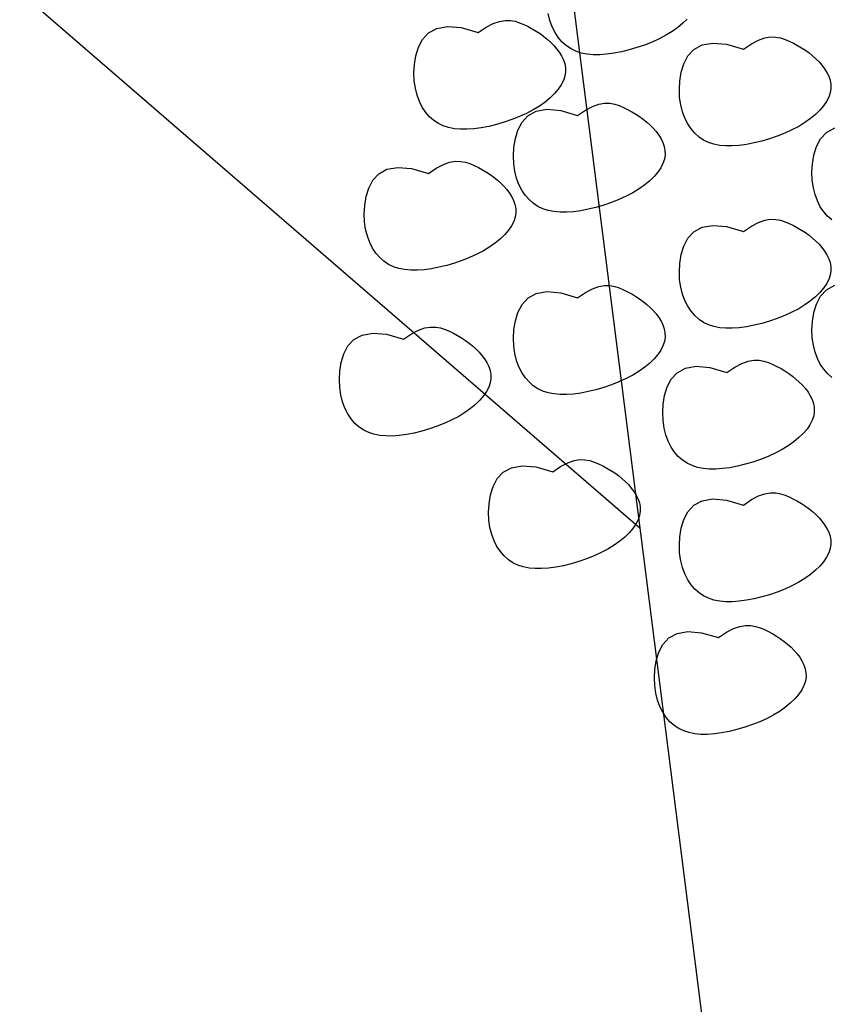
# Model space of a CAD drawing. Extents: x 446224 to 446791, y 446199 to 447379.
# Tile 68 of 113: x 446379.67 to 446381.43, y 447146.02 to 447148.17. Entities that reach past the tile are written whole.
import ezdxf

# ---------------------------------------------------------------- set-up
doc = ezdxf.new("R2010")
doc.units = 0
doc.header["$LTSCALE"] = 2
doc.header["$MEASUREMENT"] = 0
doc.linetypes.add('AUSGEZOGEN', pattern=[0])
doc.layers.add('BOESCHG', color=250, linetype='AUSGEZOGEN')
doc.layers.add('DB-Autohof', color=15, linetype='CONTINUOUS')

msp = doc.modelspace()

# ---------------------------------------------------------------- linework, layer by layer
at = {"layer": 'BOESCHG'}
msp.add_lwpolyline([(446480.167, 447162.8939, 0.000901), (446482.3856, 447143.3234, 0.006832), (446482.718, 447140.748, 0.000544), (446482.7459, 447140.5546, 0.000007), (446485.0918, 447124.3992, 0.000282), (446486.2005, 447116.7954, 0.000162), (446488.145, 447103.541)], format="xyb", dxfattribs=at)
at = {"layer": 'DB-Autohof', "linetype": 'Continuous'}
for p, q in [((446381.0177, 447147.0617), (446375.7948, 447151.5798)), ((446380.8214, 447148.6084), (446382.0074, 447139.2653)), ((446380.8209, 447148.1688), (446380.8171, 447148.1839)), ((446381.1206, 447148.1722), (446381.1111, 447148.1629)), ((446380.5565, 447148.142), (446380.5744, 447148.1517)), ((446380.5744, 447148.1517), (446380.5979, 447148.156)), ((446380.5979, 447148.156), (446380.6277, 447148.1534)), ((446380.6277, 447148.1534), (446380.6647, 447148.1426)), ((446380.6647, 447148.1426), (446380.6819, 447148.1543)), ((446380.6819, 447148.1543), (446380.6972, 447148.1623)), ((446380.6972, 447148.1623), (446380.7111, 447148.1671)), ((446380.7111, 447148.1671), (446380.7235, 447148.1692)), ((446380.7235, 447148.1692), (446380.7349, 447148.1691)), ((446380.7349, 447148.1691), (446380.7454, 447148.1672)), ((446380.7454, 447148.1672), (446380.7552, 447148.1641)), ((446380.7552, 447148.1641), (446380.7646, 447148.1601)), ((446380.7646, 447148.1601), (446380.7738, 447148.1556)), ((446380.7738, 447148.1556), (446380.7827, 447148.1509)), ((446380.7827, 447148.1509), (446380.7913, 447148.1457)), ((446380.826, 447148.155), (446380.8209, 447148.1688)), ((446380.8323, 447148.1425), (446380.826, 447148.155)), ((446381.1002, 447148.1539), (446381.0879, 447148.1452)), ((446381.1111, 447148.1629), (446381.1002, 447148.1539)), ((446380.5434, 447148.1279), (446380.5565, 447148.142)), ((446380.7913, 447148.1457), (446380.7997, 447148.1403)), ((446380.7997, 447148.1403), (446380.8077, 447148.1344)), ((446380.8077, 447148.1344), (446380.8153, 447148.1282)), ((446380.8153, 447148.1282), (446380.8226, 447148.1216)), ((446380.8397, 447148.1314), (446380.8323, 447148.1425)), ((446380.848, 447148.1218), (446380.8397, 447148.1314)), ((446381.0596, 447148.1292), (446381.044, 447148.122)), ((446381.0743, 447148.1369), (446381.0596, 447148.1292)), ((446381.0879, 447148.1452), (446381.0743, 447148.1369)), ((446381.2758, 447148.1261), (446381.2896, 447148.131)), ((446381.2896, 447148.131), (446381.3021, 447148.1331)), ((446381.3021, 447148.1331), (446381.3135, 447148.133)), ((446381.3135, 447148.133), (446381.324, 447148.1311)), ((446381.324, 447148.1311), (446381.3338, 447148.1279)), ((446380.5288, 447148.0922), (446380.5344, 447148.1109)), ((446380.5344, 447148.1109), (446380.5434, 447148.1279)), ((446380.8226, 447148.1216), (446380.8294, 447148.1147)), ((446380.8294, 447148.1147), (446380.8358, 447148.1074)), ((446380.8358, 447148.1074), (446380.8416, 447148.0997)), ((446380.8572, 447148.1137), (446380.848, 447148.1218)), ((446380.8672, 447148.1071), (446380.8572, 447148.1137)), ((446380.878, 447148.1019), (446380.8672, 447148.1071)), ((446381.0109, 447148.1098), (446380.9939, 447148.1048)), ((446381.0276, 447148.1155), (446381.0109, 447148.1098)), ((446381.044, 447148.122), (446381.0276, 447148.1155)), ((446381.135, 447148.1058), (446381.1529, 447148.1156)), ((446381.1529, 447148.1156), (446381.1764, 447148.1199)), ((446381.1764, 447148.1199), (446381.2063, 447148.1172)), ((446381.2063, 447148.1172), (446381.2432, 447148.1065)), ((446381.2432, 447148.1065), (446381.2604, 447148.1181)), ((446381.2604, 447148.1181), (446381.2758, 447148.1261)), ((446381.3338, 447148.1279), (446381.3432, 447148.1239)), ((446381.3432, 447148.1239), (446381.3523, 447148.1195)), ((446381.3523, 447148.1195), (446381.3612, 447148.1147)), ((446381.3612, 447148.1147), (446381.3699, 447148.1096)), ((446381.3699, 447148.1096), (446381.3782, 447148.1041)), ((446380.5258, 447148.0732), (446380.5288, 447148.0922)), ((446380.8416, 447148.0997), (446380.8465, 447148.0917)), ((446380.8465, 447148.0917), (446380.8506, 447148.0834)), ((446380.8896, 447148.0981), (446380.878, 447148.1019)), ((446380.9021, 447148.0956), (446380.8896, 447148.0981)), ((446380.9155, 447148.0944), (446380.9021, 447148.0956)), ((446380.9297, 447148.0944), (446380.9155, 447148.0944)), ((446380.9447, 447148.0954), (446380.9297, 447148.0944)), ((446380.9606, 447148.0976), (446380.9447, 447148.0954)), ((446380.9771, 447148.1007), (446380.9606, 447148.0976)), ((446380.9939, 447148.1048), (446380.9771, 447148.1007)), ((446381.113, 447148.0748), (446381.1219, 447148.0918)), ((446381.1219, 447148.0918), (446381.135, 447148.1058)), ((446381.3782, 447148.1041), (446381.3862, 447148.0983)), ((446381.3862, 447148.0983), (446381.3939, 447148.0921)), ((446381.3939, 447148.0921), (446381.4011, 447148.0855)), ((446381.4011, 447148.0855), (446381.408, 447148.0786)), ((446380.5248, 447148.0549), (446380.5258, 447148.0732)), ((446380.8506, 447148.0834), (446380.8535, 447148.0749)), ((446380.8535, 447148.0749), (446380.8551, 447148.066)), ((446380.8551, 447148.066), (446380.8553, 447148.057)), ((446381.1074, 447148.0561), (446381.113, 447148.0748)), ((446381.408, 447148.0786), (446381.4144, 447148.0713)), ((446381.4144, 447148.0713), (446381.4201, 447148.0636)), ((446380.5255, 447148.0376), (446380.5248, 447148.0549)), ((446380.8539, 447148.0477), (446380.8507, 447148.0382)), ((446380.8553, 447148.057), (446380.8539, 447148.0477)), ((446381.1044, 447148.0371), (446381.1074, 447148.0561)), ((446381.4201, 447148.0636), (446381.4251, 447148.0556)), ((446381.4251, 447148.0556), (446381.4291, 447148.0473)), ((446381.4291, 447148.0473), (446381.432, 447148.0387)), ((446380.5278, 447148.0213), (446380.5255, 447148.0376)), ((446380.5316, 447148.0063), (446380.5278, 447148.0213)), ((446380.8459, 447148.0287), (446380.8394, 447148.0191)), ((446380.8507, 447148.0382), (446380.8459, 447148.0287)), ((446381.1034, 447148.0187), (446381.1044, 447148.0371)), ((446381.432, 447148.0387), (446381.4337, 447148.0299)), ((446381.4339, 447148.0208), (446381.4324, 447148.0116)), ((446381.4337, 447148.0299), (446381.4339, 447148.0208)), ((446380.5367, 447147.9924), (446380.5316, 447148.0063)), ((446380.8218, 447148.0004), (446380.8109, 447147.9913)), ((446380.8314, 447148.0097), (446380.8218, 447148.0004)), ((446380.8394, 447148.0191), (446380.8314, 447148.0097)), ((446381.1041, 447148.0014), (446381.1034, 447148.0187)), ((446381.1064, 447147.9852), (446381.1041, 447148.0014)), ((446381.4293, 447148.0021), (446381.4244, 447147.9926)), ((446381.4324, 447148.0116), (446381.4293, 447148.0021)), ((446380.543, 447147.9799), (446380.5367, 447147.9924)), ((446380.5504, 447147.9688), (446380.543, 447147.9799)), ((446380.7986, 447147.9826), (446380.785, 447147.9743)), ((446380.8109, 447147.9913), (446380.7986, 447147.9826)), ((446380.8988, 447147.9736), (446380.9142, 447147.9816)), ((446380.9142, 447147.9816), (446380.928, 447147.9865)), ((446380.928, 447147.9865), (446380.9405, 447147.9886)), ((446380.9405, 447147.9886), (446380.9519, 447147.9885)), ((446380.9519, 447147.9885), (446380.9624, 447147.9866)), ((446380.9624, 447147.9866), (446380.9722, 447147.9834)), ((446380.9722, 447147.9834), (446380.9816, 447147.9794)), ((446380.9816, 447147.9794), (446380.9907, 447147.975)), ((446381.1101, 447147.9701), (446381.1064, 447147.9852)), ((446381.4179, 447147.983), (446381.4099, 447147.9735)), ((446381.4244, 447147.9926), (446381.4179, 447147.983)), ((446380.5587, 447147.9592), (446380.5504, 447147.9688)), ((446380.5679, 447147.9511), (446380.5587, 447147.9592)), ((446380.7547, 447147.9595), (446380.7383, 447147.953)), ((446380.7703, 447147.9666), (446380.7547, 447147.9595)), ((446380.7604, 447147.9473), (446380.7734, 447147.9613)), ((446380.785, 447147.9743), (446380.7703, 447147.9666)), ((446380.7734, 447147.9613), (446380.7913, 447147.9711)), ((446380.7913, 447147.9711), (446380.8148, 447147.9754)), ((446380.8148, 447147.9754), (446380.8447, 447147.9727)), ((446380.8447, 447147.9727), (446380.8816, 447147.962)), ((446380.8816, 447147.962), (446380.8988, 447147.9736)), ((446380.9907, 447147.975), (446380.9996, 447147.9702)), ((446380.9996, 447147.9702), (446381.0083, 447147.9651)), ((446381.0083, 447147.9651), (446381.0166, 447147.9596)), ((446381.0166, 447147.9596), (446381.0246, 447147.9538)), ((446381.1152, 447147.9563), (446381.1101, 447147.9701)), ((446381.4004, 447147.9642), (446381.3894, 447147.9552)), ((446381.4099, 447147.9735), (446381.4004, 447147.9642)), ((446380.5779, 447147.9445), (446380.5679, 447147.9511)), ((446380.5887, 447147.9393), (446380.5779, 447147.9445)), ((446380.6004, 447147.9356), (446380.5887, 447147.9393)), ((446380.6129, 447147.9331), (446380.6004, 447147.9356)), ((446380.6713, 447147.935), (446380.6554, 447147.9329)), ((446380.6878, 447147.9382), (446380.6713, 447147.935)), ((446380.7046, 447147.9423), (446380.6878, 447147.9382)), ((446380.7216, 447147.9472), (446380.7046, 447147.9423)), ((446380.7383, 447147.953), (446380.7216, 447147.9472)), ((446380.7514, 447147.9303), (446380.7604, 447147.9473)), ((446381.0246, 447147.9538), (446381.0323, 447147.9476)), ((446381.0323, 447147.9476), (446381.0395, 447147.941)), ((446381.0395, 447147.941), (446381.0464, 447147.9341)), ((446381.1216, 447147.9438), (446381.1152, 447147.9563)), ((446381.1289, 447147.9327), (446381.1216, 447147.9438)), ((446381.3636, 447147.9382), (446381.3489, 447147.9305)), ((446381.3772, 447147.9465), (446381.3636, 447147.9382)), ((446381.3894, 447147.9552), (446381.3772, 447147.9465)), ((446381.4243, 447147.9252), (446381.4422, 447147.935)), ((446380.6262, 447147.9318), (446380.6129, 447147.9331)), ((446380.6404, 447147.9318), (446380.6262, 447147.9318)), ((446380.6554, 447147.9329), (446380.6404, 447147.9318)), ((446380.7458, 447147.9116), (446380.7514, 447147.9303)), ((446381.0464, 447147.9341), (446381.0528, 447147.9268)), ((446381.0528, 447147.9268), (446381.0585, 447147.9191)), ((446381.0585, 447147.9191), (446381.0635, 447147.9111)), ((446381.1373, 447147.9231), (446381.1289, 447147.9327)), ((446381.1464, 447147.915), (446381.1373, 447147.9231)), ((446381.1564, 447147.9084), (446381.1464, 447147.915)), ((446381.3169, 447147.9168), (446381.3001, 447147.9111)), ((446381.3332, 447147.9233), (446381.3169, 447147.9168)), ((446381.3489, 447147.9305), (446381.3332, 447147.9233)), ((446381.4112, 447147.9112), (446381.4243, 447147.9252)), ((446380.7418, 447147.8742), (446380.7428, 447147.8925)), ((446380.7428, 447147.8925), (446380.7458, 447147.9116)), ((446381.0635, 447147.9111), (446381.0675, 447147.9028)), ((446381.0675, 447147.9028), (446381.0704, 447147.8942)), ((446381.0704, 447147.8942), (446381.0721, 447147.8854)), ((446381.1673, 447147.9032), (446381.1564, 447147.9084)), ((446381.1789, 447147.8994), (446381.1673, 447147.9032)), ((446381.1914, 447147.8969), (446381.1789, 447147.8994)), ((446381.2047, 447147.8957), (446381.1914, 447147.8969)), ((446381.2189, 447147.8957), (446381.2047, 447147.8957)), ((446381.234, 447147.8967), (446381.2189, 447147.8957)), ((446381.2499, 447147.8989), (446381.234, 447147.8967)), ((446381.2664, 447147.9021), (446381.2499, 447147.8989)), ((446381.2832, 447147.9061), (446381.2664, 447147.9021)), ((446381.3001, 447147.9111), (446381.2832, 447147.9061)), ((446381.3967, 447147.8755), (446381.4023, 447147.8941)), ((446381.4023, 447147.8941), (446381.4112, 447147.9112)), ((446380.7425, 447147.8569), (446380.7418, 447147.8742)), ((446381.0723, 447147.8763), (446381.0708, 447147.8671)), ((446381.0721, 447147.8854), (446381.0723, 447147.8763)), ((446381.3937, 447147.8564), (446381.3967, 447147.8755)), ((446380.5734, 447147.8472), (446380.5888, 447147.8552)), ((446380.5888, 447147.8552), (446380.6026, 447147.86)), ((446380.6026, 447147.86), (446380.6151, 447147.8621)), ((446380.6151, 447147.8621), (446380.6264, 447147.862)), ((446380.6264, 447147.862), (446380.6369, 447147.8602)), ((446380.6369, 447147.8602), (446380.6468, 447147.857)), ((446380.6468, 447147.857), (446380.6562, 447147.853)), ((446380.6562, 447147.853), (446380.6653, 447147.8486)), ((446380.7448, 447147.8407), (446380.7425, 447147.8569)), ((446381.0677, 447147.8576), (446381.0628, 447147.8481)), ((446381.0708, 447147.8671), (446381.0677, 447147.8576)), ((446381.3926, 447147.8381), (446381.3937, 447147.8564)), ((446380.4349, 447147.8208), (446380.448, 447147.8349)), ((446380.448, 447147.8349), (446380.4659, 447147.8447)), ((446380.4659, 447147.8447), (446380.4894, 447147.8489)), ((446380.4894, 447147.8489), (446380.5193, 447147.8463)), ((446380.5193, 447147.8463), (446380.5562, 447147.8355)), ((446380.5562, 447147.8355), (446380.5734, 447147.8472)), ((446380.6653, 447147.8486), (446380.6742, 447147.8438)), ((446380.6742, 447147.8438), (446380.6828, 447147.8387)), ((446380.6828, 447147.8387), (446380.6912, 447147.8332)), ((446380.6912, 447147.8332), (446380.6992, 447147.8274)), ((446380.7485, 447147.8256), (446380.7448, 447147.8407)), ((446381.0483, 447147.829), (446381.0388, 447147.8197)), ((446381.0564, 447147.8385), (446381.0483, 447147.829)), ((446381.0628, 447147.8481), (446381.0564, 447147.8385)), ((446381.3933, 447147.8208), (446381.3926, 447147.8381)), ((446380.426, 447147.8038), (446380.4349, 447147.8208)), ((446380.6992, 447147.8274), (446380.7069, 447147.8211)), ((446380.7069, 447147.8211), (446380.7141, 447147.8146)), ((446380.7141, 447147.8146), (446380.721, 447147.8076)), ((446380.721, 447147.8076), (446380.7273, 447147.8003)), ((446380.7536, 447147.8118), (446380.7485, 447147.8256)), ((446380.76, 447147.7993), (446380.7536, 447147.8118)), ((446381.0278, 447147.8107), (446381.0156, 447147.802)), ((446381.0388, 447147.8197), (446381.0278, 447147.8107)), ((446381.3956, 447147.8046), (446381.3933, 447147.8208)), ((446380.4174, 447147.7661), (446380.4204, 447147.7852)), ((446380.4204, 447147.7852), (446380.426, 447147.8038)), ((446380.7273, 447147.8003), (446380.7331, 447147.7926)), ((446380.7331, 447147.7926), (446380.7381, 447147.7847)), ((446380.7673, 447147.7882), (446380.76, 447147.7993)), ((446380.7757, 447147.7786), (446380.7673, 447147.7882)), ((446380.9873, 447147.786), (446380.9716, 447147.7788)), ((446381.002, 447147.7937), (446380.9873, 447147.786)), ((446381.0156, 447147.802), (446381.002, 447147.7937)), ((446381.3994, 447147.7895), (446381.3956, 447147.8046)), ((446381.4045, 447147.7757), (446381.3994, 447147.7895)), ((446380.4163, 447147.7478), (446380.4174, 447147.7661)), ((446380.7381, 447147.7847), (446380.7421, 447147.7764)), ((446380.7421, 447147.7764), (446380.745, 447147.7678)), ((446380.745, 447147.7678), (446380.7466, 447147.759)), ((446380.7848, 447147.7705), (446380.7757, 447147.7786)), ((446380.7948, 447147.7639), (446380.7848, 447147.7705)), ((446380.8057, 447147.7587), (446380.7948, 447147.7639)), ((446380.9385, 447147.7666), (446380.9216, 447147.7616)), ((446380.9553, 447147.7723), (446380.9385, 447147.7666)), ((446380.9716, 447147.7788), (446380.9553, 447147.7723)), ((446381.4108, 447147.7632), (446381.4045, 447147.7757)), ((446380.417, 447147.7305), (446380.4163, 447147.7478)), ((446380.7468, 447147.7499), (446380.7454, 447147.7406)), ((446380.7466, 447147.759), (446380.7468, 447147.7499)), ((446380.8173, 447147.7549), (446380.8057, 447147.7587)), ((446380.8298, 447147.7524), (446380.8173, 447147.7549)), ((446380.8432, 447147.7512), (446380.8298, 447147.7524)), ((446380.8573, 447147.7512), (446380.8432, 447147.7512)), ((446380.8724, 447147.7522), (446380.8573, 447147.7512)), ((446380.8883, 447147.7544), (446380.8724, 447147.7522)), ((446380.9048, 447147.7575), (446380.8883, 447147.7544)), ((446380.9216, 447147.7616), (446380.9048, 447147.7575)), ((446381.4182, 447147.7521), (446381.4108, 447147.7632)), ((446381.4265, 447147.7425), (446381.4182, 447147.7521)), ((446381.4357, 447147.7344), (446381.4265, 447147.7425)), ((446380.4193, 447147.7143), (446380.417, 447147.7305)), ((446380.7374, 447147.7216), (446380.7309, 447147.7121)), ((446380.7423, 447147.7312), (446380.7374, 447147.7216)), ((446380.7454, 447147.7406), (446380.7423, 447147.7312)), ((446381.1529, 447147.7182), (446381.1764, 447147.7225)), ((446381.1764, 447147.7225), (446381.2063, 447147.7198)), ((446381.2432, 447147.7091), (446381.2604, 447147.7207)), ((446381.2604, 447147.7207), (446381.2758, 447147.7288)), ((446381.2758, 447147.7288), (446381.2896, 447147.7336)), ((446381.2896, 447147.7336), (446381.3021, 447147.7357)), ((446381.3021, 447147.7357), (446381.3135, 447147.7356)), ((446381.3135, 447147.7356), (446381.324, 447147.7337)), ((446381.324, 447147.7337), (446381.3338, 447147.7305)), ((446381.3338, 447147.7305), (446381.3432, 447147.7265)), ((446381.3432, 447147.7265), (446381.3523, 447147.7221)), ((446381.3523, 447147.7221), (446381.3612, 447147.7174)), ((446380.4231, 447147.6992), (446380.4193, 447147.7143)), ((446380.4282, 447147.6854), (446380.4231, 447147.6992)), ((446380.7229, 447147.7026), (446380.7133, 447147.6933)), ((446380.7309, 447147.7121), (446380.7229, 447147.7026)), ((446381.1219, 447147.6944), (446381.135, 447147.7084)), ((446381.135, 447147.7084), (446381.1529, 447147.7182)), ((446381.2063, 447147.7198), (446381.2432, 447147.7091)), ((446381.3612, 447147.7174), (446381.3699, 447147.7122)), ((446381.3699, 447147.7122), (446381.3782, 447147.7068)), ((446381.3782, 447147.7068), (446381.3862, 447147.7009)), ((446381.3862, 447147.7009), (446381.3939, 447147.6947)), ((446380.4345, 447147.6729), (446380.4282, 447147.6854)), ((446380.7024, 447147.6842), (446380.6901, 447147.6755)), ((446380.7133, 447147.6933), (446380.7024, 447147.6842)), ((446381.113, 447147.6774), (446381.1219, 447147.6944)), ((446381.3939, 447147.6947), (446381.4011, 447147.6881)), ((446381.4011, 447147.6881), (446381.408, 447147.6812)), ((446381.408, 447147.6812), (446381.4144, 447147.6739)), ((446380.4419, 447147.6618), (446380.4345, 447147.6729)), ((446380.4502, 447147.6521), (446380.4419, 447147.6618)), ((446380.6619, 447147.6595), (446380.6462, 447147.6524)), ((446380.6766, 447147.6673), (446380.6619, 447147.6595)), ((446380.6901, 447147.6755), (446380.6766, 447147.6673)), ((446381.1044, 447147.6397), (446381.1074, 447147.6587)), ((446381.1074, 447147.6587), (446381.113, 447147.6774)), ((446381.4144, 447147.6739), (446381.4201, 447147.6662)), ((446381.4201, 447147.6662), (446381.4251, 447147.6582)), ((446381.4251, 447147.6582), (446381.4291, 447147.6499)), ((446380.4594, 447147.6441), (446380.4502, 447147.6521)), ((446380.4694, 447147.6374), (446380.4594, 447147.6441)), ((446380.4802, 447147.6323), (446380.4694, 447147.6374)), ((446380.5962, 447147.6352), (446380.5793, 447147.6311)), ((446380.6131, 447147.6401), (446380.5962, 447147.6352)), ((446380.6299, 447147.6459), (446380.6131, 447147.6401)), ((446380.6462, 447147.6524), (446380.6299, 447147.6459)), ((446381.1034, 447147.6213), (446381.1044, 447147.6397)), ((446381.4291, 447147.6499), (446381.432, 447147.6413)), ((446381.432, 447147.6413), (446381.4337, 447147.6325)), ((446380.4919, 447147.6285), (446380.4802, 447147.6323)), ((446380.5044, 447147.626), (446380.4919, 447147.6285)), ((446380.5177, 447147.6248), (446380.5044, 447147.626)), ((446380.5319, 447147.6247), (446380.5177, 447147.6248)), ((446380.547, 447147.6258), (446380.5319, 447147.6247)), ((446380.5628, 447147.6279), (446380.547, 447147.6258)), ((446380.5793, 447147.6311), (446380.5628, 447147.6279)), ((446381.1041, 447147.604), (446381.1034, 447147.6213)), ((446381.4324, 447147.6142), (446381.4293, 447147.6047)), ((446381.4339, 447147.6234), (446381.4324, 447147.6142)), ((446381.4337, 447147.6325), (446381.4339, 447147.6234)), ((446381.1064, 447147.5878), (446381.1041, 447147.604)), ((446381.4244, 447147.5952), (446381.4179, 447147.5856)), ((446381.4243, 447147.582), (446381.4422, 447147.5918)), ((446381.4293, 447147.6047), (446381.4244, 447147.5952)), ((446380.7734, 447147.5639), (446380.7913, 447147.5737)), ((446380.7913, 447147.5737), (446380.8148, 447147.578)), ((446380.8148, 447147.578), (446380.8447, 447147.5753)), ((446380.8447, 447147.5753), (446380.8816, 447147.5646)), ((446380.8816, 447147.5646), (446380.8988, 447147.5762)), ((446380.8988, 447147.5762), (446380.9142, 447147.5842)), ((446380.9142, 447147.5842), (446380.928, 447147.5891)), ((446380.928, 447147.5891), (446380.9405, 447147.5912)), ((446380.9405, 447147.5912), (446380.9519, 447147.5911)), ((446380.9519, 447147.5911), (446380.9624, 447147.5892)), ((446380.9624, 447147.5892), (446380.9722, 447147.586)), ((446380.9722, 447147.586), (446380.9816, 447147.582)), ((446380.9816, 447147.582), (446380.9907, 447147.5776)), ((446380.9907, 447147.5776), (446380.9996, 447147.5729)), ((446380.9996, 447147.5729), (446381.0083, 447147.5677)), ((446381.1101, 447147.5728), (446381.1064, 447147.5878)), ((446381.1152, 447147.5589), (446381.1101, 447147.5728)), ((446381.4099, 447147.5761), (446381.4004, 447147.5668)), ((446381.4179, 447147.5856), (446381.4099, 447147.5761)), ((446381.4112, 447147.568), (446381.4243, 447147.582)), ((446380.7514, 447147.5329), (446380.7604, 447147.5499)), ((446380.7604, 447147.5499), (446380.7734, 447147.5639)), ((446381.0083, 447147.5677), (446381.0166, 447147.5622)), ((446381.0166, 447147.5622), (446381.0246, 447147.5564)), ((446381.0246, 447147.5564), (446381.0323, 447147.5502)), ((446381.0323, 447147.5502), (446381.0395, 447147.5436)), ((446381.1216, 447147.5464), (446381.1152, 447147.5589)), ((446381.3772, 447147.5491), (446381.3636, 447147.5408)), ((446381.3894, 447147.5578), (446381.3772, 447147.5491)), ((446381.4004, 447147.5668), (446381.3894, 447147.5578)), ((446381.3967, 447147.5323), (446381.4023, 447147.5509)), ((446381.4023, 447147.5509), (446381.4112, 447147.568)), ((446380.7458, 447147.5142), (446380.7514, 447147.5329)), ((446381.0395, 447147.5436), (446381.0464, 447147.5367)), ((446381.0464, 447147.5367), (446381.0528, 447147.5294)), ((446381.0528, 447147.5294), (446381.0585, 447147.5217)), ((446381.1289, 447147.5353), (446381.1216, 447147.5464)), ((446381.1373, 447147.5257), (446381.1289, 447147.5353)), ((446381.3489, 447147.5331), (446381.3332, 447147.5259)), ((446381.3636, 447147.5408), (446381.3489, 447147.5331)), ((446381.3937, 447147.5132), (446381.3967, 447147.5323)), ((446380.7428, 447147.4952), (446380.7458, 447147.5142)), ((446381.0585, 447147.5217), (446381.0635, 447147.5137)), ((446381.0635, 447147.5137), (446381.0675, 447147.5054)), ((446381.1464, 447147.5176), (446381.1373, 447147.5257)), ((446381.1564, 447147.511), (446381.1464, 447147.5176)), ((446381.1673, 447147.5058), (446381.1564, 447147.511)), ((446381.1789, 447147.502), (446381.1673, 447147.5058)), ((446381.2832, 447147.5088), (446381.2664, 447147.5047)), ((446381.3001, 447147.5137), (446381.2832, 447147.5088)), ((446381.3169, 447147.5195), (446381.3001, 447147.5137)), ((446381.3332, 447147.5259), (446381.3169, 447147.5195)), ((446381.3926, 447147.4949), (446381.3937, 447147.5132)), ((446380.4116, 447147.4834), (446380.4352, 447147.4876)), ((446380.4352, 447147.4876), (446380.465, 447147.485)), ((446380.465, 447147.485), (446380.502, 447147.4743)), ((446380.502, 447147.4743), (446380.5191, 447147.4859)), ((446380.5191, 447147.4859), (446380.5345, 447147.4939)), ((446380.5345, 447147.4939), (446380.5483, 447147.4988)), ((446380.5483, 447147.4988), (446380.5608, 447147.5009)), ((446380.5608, 447147.5009), (446380.5722, 447147.5008)), ((446380.5722, 447147.5008), (446380.5827, 447147.4989)), ((446380.5827, 447147.4989), (446380.5925, 447147.4957)), ((446380.5925, 447147.4957), (446380.6019, 447147.4917)), ((446380.6019, 447147.4917), (446380.6111, 447147.4873)), ((446380.6111, 447147.4873), (446380.62, 447147.4825)), ((446380.7418, 447147.4768), (446380.7428, 447147.4952)), ((446381.0675, 447147.5054), (446381.0704, 447147.4968)), ((446381.0704, 447147.4968), (446381.0721, 447147.488)), ((446381.0721, 447147.488), (446381.0723, 447147.4789)), ((446381.1914, 447147.4995), (446381.1789, 447147.502)), ((446381.2047, 447147.4983), (446381.1914, 447147.4995)), ((446381.2189, 447147.4983), (446381.2047, 447147.4983)), ((446381.234, 447147.4994), (446381.2189, 447147.4983)), ((446381.2499, 447147.5015), (446381.234, 447147.4994)), ((446381.2664, 447147.5047), (446381.2499, 447147.5015)), ((446381.3933, 447147.4776), (446381.3926, 447147.4949)), ((446380.3807, 447147.4596), (446380.3937, 447147.4736)), ((446380.3937, 447147.4736), (446380.4116, 447147.4834)), ((446380.62, 447147.4825), (446380.6286, 447147.4774)), ((446380.6286, 447147.4774), (446380.6369, 447147.4719)), ((446380.6369, 447147.4719), (446380.645, 447147.4661)), ((446380.645, 447147.4661), (446380.6526, 447147.4599)), ((446380.7425, 447147.4595), (446380.7418, 447147.4768)), ((446381.0708, 447147.4697), (446381.0677, 447147.4602)), ((446381.0723, 447147.4789), (446381.0708, 447147.4697)), ((446381.3956, 447147.4614), (446381.3933, 447147.4776)), ((446380.3661, 447147.4239), (446380.3717, 447147.4426)), ((446380.3717, 447147.4426), (446380.3807, 447147.4596)), ((446380.6526, 447147.4599), (446380.6599, 447147.4533)), ((446380.6599, 447147.4533), (446380.6667, 447147.4464)), ((446380.6667, 447147.4464), (446380.6731, 447147.439)), ((446380.7448, 447147.4433), (446380.7425, 447147.4595)), ((446380.7485, 447147.4282), (446380.7448, 447147.4433)), ((446381.0628, 447147.4507), (446381.0564, 447147.4411)), ((446381.0677, 447147.4602), (446381.0628, 447147.4507)), ((446381.3994, 447147.4463), (446381.3956, 447147.4614)), ((446381.4045, 447147.4325), (446381.3994, 447147.4463)), ((446380.3631, 447147.4048), (446380.3661, 447147.4239)), ((446380.6731, 447147.439), (446380.6788, 447147.4314)), ((446380.6788, 447147.4314), (446380.6838, 447147.4234)), ((446380.6838, 447147.4234), (446380.6878, 447147.4151)), ((446380.7536, 447147.4144), (446380.7485, 447147.4282)), ((446381.0388, 447147.4223), (446381.0278, 447147.4133)), ((446381.0483, 447147.4316), (446381.0388, 447147.4223)), ((446381.0564, 447147.4411), (446381.0483, 447147.4316)), ((446381.2243, 447147.4137), (446381.2396, 447147.4217)), ((446381.2396, 447147.4217), (446381.2535, 447147.4265)), ((446381.2535, 447147.4265), (446381.2659, 447147.4286)), ((446381.2659, 447147.4286), (446381.2773, 447147.4285)), ((446381.2773, 447147.4285), (446381.2878, 447147.4266)), ((446381.2878, 447147.4266), (446381.2976, 447147.4235)), ((446381.2976, 447147.4235), (446381.307, 447147.4195)), ((446381.4108, 447147.42), (446381.4045, 447147.4325)), ((446381.4182, 447147.4089), (446381.4108, 447147.42)), ((446380.3621, 447147.3865), (446380.3631, 447147.4048)), ((446380.6878, 447147.4151), (446380.6908, 447147.4065)), ((446380.6908, 447147.4065), (446380.6924, 447147.3977)), ((446380.76, 447147.4019), (446380.7536, 447147.4144)), ((446380.7673, 447147.3908), (446380.76, 447147.4019)), ((446381.0156, 447147.4046), (446381.002, 447147.3963)), ((446381.0278, 447147.4133), (446381.0156, 447147.4046)), ((446381.0858, 447147.3873), (446381.0988, 447147.4014)), ((446381.0988, 447147.4014), (446381.1168, 447147.4112)), ((446381.1168, 447147.4112), (446381.1403, 447147.4154)), ((446381.1403, 447147.4154), (446381.1701, 447147.4128)), ((446381.1701, 447147.4128), (446381.2071, 447147.402)), ((446381.2071, 447147.402), (446381.2243, 447147.4137)), ((446381.307, 447147.4195), (446381.3162, 447147.4151)), ((446381.3162, 447147.4151), (446381.3251, 447147.4103)), ((446381.3251, 447147.4103), (446381.3337, 447147.4052)), ((446381.3337, 447147.4052), (446381.3421, 447147.3997)), ((446381.3421, 447147.3997), (446381.3501, 447147.3938)), ((446381.4265, 447147.3993), (446381.4182, 447147.4089)), ((446381.4357, 447147.3912), (446381.4265, 447147.3993)), ((446380.3628, 447147.3692), (446380.3621, 447147.3865)), ((446380.6912, 447147.3794), (446380.688, 447147.3699)), ((446380.6926, 447147.3886), (446380.6912, 447147.3794)), ((446380.6924, 447147.3977), (446380.6926, 447147.3886)), ((446380.7757, 447147.3812), (446380.7673, 447147.3908)), ((446380.7848, 447147.3731), (446380.7757, 447147.3812)), ((446380.9716, 447147.3814), (446380.9553, 447147.375)), ((446380.9873, 447147.3886), (446380.9716, 447147.3814)), ((446381.002, 447147.3963), (446380.9873, 447147.3886)), ((446381.0768, 447147.3703), (446381.0858, 447147.3873)), ((446381.3501, 447147.3938), (446381.3577, 447147.3876)), ((446381.3577, 447147.3876), (446381.365, 447147.3811)), ((446381.365, 447147.3811), (446381.3718, 447147.3741)), ((446380.3651, 447147.353), (446380.3628, 447147.3692)), ((446380.6832, 447147.3604), (446380.6767, 447147.3508)), ((446380.688, 447147.3699), (446380.6832, 447147.3604)), ((446380.7948, 447147.3665), (446380.7848, 447147.3731)), ((446380.8057, 447147.3613), (446380.7948, 447147.3665)), ((446380.8173, 447147.3575), (446380.8057, 447147.3613)), ((446380.8298, 447147.355), (446380.8173, 447147.3575)), ((446380.8883, 447147.357), (446380.8724, 447147.3548)), ((446380.9048, 447147.3602), (446380.8883, 447147.357)), ((446380.9216, 447147.3642), (446380.9048, 447147.3602)), ((446380.9385, 447147.3692), (446380.9216, 447147.3642)), ((446380.9553, 447147.375), (446380.9385, 447147.3692)), ((446381.0712, 447147.3516), (446381.0768, 447147.3703)), ((446381.3718, 447147.3741), (446381.3782, 447147.3668)), ((446381.3782, 447147.3668), (446381.384, 447147.3591)), ((446381.384, 447147.3591), (446381.3889, 447147.3511)), ((446380.3689, 447147.3379), (446380.3651, 447147.353)), ((446380.374, 447147.3241), (446380.3689, 447147.3379)), ((446380.6686, 447147.3413), (446380.6591, 447147.332)), ((446380.6767, 447147.3508), (446380.6686, 447147.3413)), ((446380.8432, 447147.3538), (446380.8298, 447147.355)), ((446380.8573, 447147.3538), (446380.8432, 447147.3538)), ((446380.8724, 447147.3548), (446380.8573, 447147.3538)), ((446381.0682, 447147.3326), (446381.0712, 447147.3516)), ((446381.3889, 447147.3511), (446381.393, 447147.3428)), ((446381.393, 447147.3428), (446381.3959, 447147.3343)), ((446381.3959, 447147.3343), (446381.3975, 447147.3254)), ((446380.3803, 447147.3116), (446380.374, 447147.3241)), ((446380.6359, 447147.3143), (446380.6223, 447147.306)), ((446380.6482, 447147.323), (446380.6359, 447147.3143)), ((446380.6591, 447147.332), (446380.6482, 447147.323)), ((446381.0672, 447147.3143), (446381.0682, 447147.3326)), ((446381.0679, 447147.297), (446381.0672, 447147.3143)), ((446381.3977, 447147.3164), (446381.3963, 447147.3071)), ((446381.3975, 447147.3254), (446381.3977, 447147.3164)), ((446380.3877, 447147.3005), (446380.3803, 447147.3116)), ((446380.396, 447147.2909), (446380.3877, 447147.3005)), ((446380.6076, 447147.2983), (446380.592, 447147.2911)), ((446380.6223, 447147.306), (446380.6076, 447147.2983)), ((446381.0702, 447147.2807), (446381.0679, 447147.297)), ((446381.3931, 447147.2976), (446381.3883, 447147.2881)), ((446381.3963, 447147.3071), (446381.3931, 447147.2976)), ((446380.4052, 447147.2828), (446380.396, 447147.2909)), ((446380.4152, 447147.2762), (446380.4052, 447147.2828)), ((446380.426, 447147.271), (446380.4152, 447147.2762)), ((446380.4376, 447147.2672), (446380.426, 447147.271)), ((446380.5251, 447147.2698), (446380.5086, 447147.2667)), ((446380.5419, 447147.2739), (446380.5251, 447147.2698)), ((446380.5589, 447147.2789), (446380.5419, 447147.2739)), ((446380.5756, 447147.2846), (446380.5589, 447147.2789)), ((446380.592, 447147.2911), (446380.5756, 447147.2846)), ((446381.074, 447147.2657), (446381.0702, 447147.2807)), ((446381.3818, 447147.2785), (446381.3737, 447147.2691)), ((446381.3883, 447147.2881), (446381.3818, 447147.2785)), ((446380.4501, 447147.2647), (446380.4376, 447147.2672)), ((446380.4635, 447147.2635), (446380.4501, 447147.2647)), ((446380.4777, 447147.2634), (446380.4635, 447147.2635)), ((446380.4927, 447147.2645), (446380.4777, 447147.2634)), ((446380.5086, 447147.2667), (446380.4927, 447147.2645)), ((446381.0791, 447147.2519), (446381.074, 447147.2657)), ((446381.0854, 447147.2394), (446381.0791, 447147.2519)), ((446381.3533, 447147.2507), (446381.341, 447147.242)), ((446381.3642, 447147.2598), (446381.3533, 447147.2507)), ((446381.3737, 447147.2691), (446381.3642, 447147.2598)), ((446381.0928, 447147.2283), (446381.0854, 447147.2394)), ((446381.1011, 447147.2186), (446381.0928, 447147.2283)), ((446381.3274, 447147.2338), (446381.3127, 447147.226)), ((446381.341, 447147.242), (446381.3274, 447147.2338)), ((446380.86, 447147.2049), (446380.8738, 447147.2098)), ((446380.8738, 447147.2098), (446380.8863, 447147.2119)), ((446380.8863, 447147.2119), (446380.8976, 447147.2118)), ((446380.8976, 447147.2118), (446380.9081, 447147.2099)), ((446380.9081, 447147.2099), (446380.918, 447147.2067)), ((446380.918, 447147.2067), (446380.9274, 447147.2027)), ((446381.1103, 447147.2105), (446381.1011, 447147.2186)), ((446381.1203, 447147.2039), (446381.1103, 447147.2105)), ((446381.264, 447147.2066), (446381.247, 447147.2017)), ((446381.2807, 447147.2124), (446381.264, 447147.2066)), ((446381.2971, 447147.2189), (446381.2807, 447147.2124)), ((446381.3127, 447147.226), (446381.2971, 447147.2189)), ((446380.7061, 447147.1706), (446380.7192, 447147.1846)), ((446380.7192, 447147.1846), (446380.7371, 447147.1944)), ((446380.7371, 447147.1944), (446380.7606, 447147.1986)), ((446380.7606, 447147.1986), (446380.7905, 447147.196)), ((446380.7905, 447147.196), (446380.8274, 447147.1852)), ((446380.8274, 447147.1852), (446380.8446, 447147.1969)), ((446380.8446, 447147.1969), (446380.86, 447147.2049)), ((446380.9274, 447147.2027), (446380.9365, 447147.1983)), ((446380.9365, 447147.1983), (446380.9454, 447147.1935)), ((446380.9454, 447147.1935), (446380.954, 447147.1884)), ((446380.954, 447147.1884), (446380.9624, 447147.1829)), ((446381.1311, 447147.1988), (446381.1203, 447147.2039)), ((446381.1428, 447147.195), (446381.1311, 447147.1988)), ((446381.1552, 447147.1925), (446381.1428, 447147.195)), ((446381.1686, 447147.1912), (446381.1552, 447147.1925)), ((446381.1828, 447147.1912), (446381.1686, 447147.1912)), ((446381.1978, 447147.1923), (446381.1828, 447147.1912)), ((446381.2137, 447147.1944), (446381.1978, 447147.1923)), ((446381.2302, 447147.1976), (446381.2137, 447147.1944)), ((446381.247, 447147.2017), (446381.2302, 447147.1976)), ((446380.6972, 447147.1536), (446380.7061, 447147.1706)), ((446380.9624, 447147.1829), (446380.9704, 447147.1771)), ((446380.9704, 447147.1771), (446380.978, 447147.1709)), ((446380.978, 447147.1709), (446380.9853, 447147.1643)), ((446380.9853, 447147.1643), (446380.9922, 447147.1574)), ((446380.6916, 447147.1349), (446380.6972, 447147.1536)), ((446380.9922, 447147.1574), (446380.9985, 447147.15)), ((446380.9985, 447147.15), (446381.0043, 447147.1424)), ((446381.0043, 447147.1424), (446381.0092, 447147.1344)), ((446380.6886, 447147.1158), (446380.6916, 447147.1349)), ((446381.0092, 447147.1344), (446381.0133, 447147.1261)), ((446381.0133, 447147.1261), (446381.0162, 447147.1175)), ((446381.135, 447147.1124), (446381.1529, 447147.1221)), ((446381.1529, 447147.1221), (446381.1764, 447147.1264)), ((446381.1764, 447147.1264), (446381.2063, 447147.1238)), ((446381.2063, 447147.1238), (446381.2432, 447147.113)), ((446381.2432, 447147.113), (446381.2604, 447147.1247)), ((446381.2604, 447147.1247), (446381.2758, 447147.1327)), ((446381.2758, 447147.1327), (446381.2896, 447147.1375)), ((446381.2896, 447147.1375), (446381.3021, 447147.1396)), ((446381.3021, 447147.1396), (446381.3135, 447147.1395)), ((446381.3135, 447147.1395), (446381.324, 447147.1376)), ((446381.324, 447147.1376), (446381.3338, 447147.1345)), ((446381.3338, 447147.1345), (446381.3432, 447147.1305)), ((446381.3432, 447147.1305), (446381.3523, 447147.126)), ((446381.3523, 447147.126), (446381.3612, 447147.1213)), ((446381.3612, 447147.1213), (446381.3699, 447147.1161)), ((446380.6875, 447147.0975), (446380.6886, 447147.1158)), ((446381.0162, 447147.1175), (446381.0178, 447147.1087)), ((446381.018, 447147.0996), (446381.0166, 447147.0903)), ((446381.0178, 447147.1087), (446381.018, 447147.0996)), ((446381.113, 447147.0813), (446381.1219, 447147.0983)), ((446381.1219, 447147.0983), (446381.135, 447147.1124)), ((446381.3699, 447147.1161), (446381.3782, 447147.1107)), ((446381.3782, 447147.1107), (446381.3862, 447147.1048)), ((446381.3862, 447147.1048), (446381.3939, 447147.0986)), ((446381.3939, 447147.0986), (446381.4011, 447147.092)), ((446380.6882, 447147.0802), (446380.6875, 447147.0975)), ((446380.6905, 447147.064), (446380.6882, 447147.0802)), ((446381.0135, 447147.0809), (446381.0086, 447147.0713)), ((446381.0166, 447147.0903), (446381.0135, 447147.0809)), ((446381.1074, 447147.0626), (446381.113, 447147.0813)), ((446381.4011, 447147.092), (446381.408, 447147.0851)), ((446381.408, 447147.0851), (446381.4144, 447147.0778)), ((446381.4144, 447147.0778), (446381.4201, 447147.0701)), ((446380.6943, 447147.0489), (446380.6905, 447147.064)), ((446381.0021, 447147.0618), (446380.9941, 447147.0523)), ((446381.0086, 447147.0713), (446381.0021, 447147.0618)), ((446381.1044, 447147.0436), (446381.1074, 447147.0626)), ((446381.4201, 447147.0701), (446381.4251, 447147.0621)), ((446381.4251, 447147.0621), (446381.4291, 447147.0538)), ((446380.6994, 447147.0351), (446380.6943, 447147.0489)), ((446380.7057, 447147.0226), (446380.6994, 447147.0351)), ((446380.9736, 447147.034), (446380.9613, 447147.0253)), ((446380.9845, 447147.043), (446380.9736, 447147.034)), ((446380.9941, 447147.0523), (446380.9845, 447147.043)), ((446381.1034, 447147.0253), (446381.1044, 447147.0436)), ((446381.4291, 447147.0538), (446381.432, 447147.0453)), ((446381.432, 447147.0453), (446381.4337, 447147.0364)), ((446381.4337, 447147.0364), (446381.4339, 447147.0274)), ((446380.7131, 447147.0115), (446380.7057, 447147.0226)), ((446380.9478, 447147.017), (446380.9331, 447147.0093)), ((446380.9613, 447147.0253), (446380.9478, 447147.017)), ((446381.1041, 447147.008), (446381.1034, 447147.0253)), ((446381.4324, 447147.0181), (446381.4293, 447147.0086)), ((446381.4339, 447147.0274), (446381.4324, 447147.0181)), ((446380.7214, 447147.0019), (446380.7131, 447147.0115)), ((446380.7306, 447146.9938), (446380.7214, 447147.0019)), ((446380.7406, 447146.9872), (446380.7306, 447146.9938)), ((446380.9011, 447146.9956), (446380.8843, 447146.9899)), ((446380.9174, 447147.0021), (446380.9011, 447146.9956)), ((446380.9331, 447147.0093), (446380.9174, 447147.0021)), ((446381.1064, 447146.9917), (446381.1041, 447147.008)), ((446381.1101, 447146.9767), (446381.1064, 447146.9917)), ((446381.4244, 447146.9991), (446381.4179, 447146.9895)), ((446381.4293, 447147.0086), (446381.4244, 447146.9991)), ((446380.7514, 447146.982), (446380.7406, 447146.9872)), ((446380.7631, 447146.9782), (446380.7514, 447146.982)), ((446380.7756, 447146.9757), (446380.7631, 447146.9782)), ((446380.7889, 447146.9745), (446380.7756, 447146.9757)), ((446380.8031, 447146.9744), (446380.7889, 447146.9745)), ((446380.8182, 447146.9755), (446380.8031, 447146.9744)), ((446380.834, 447146.9777), (446380.8182, 447146.9755)), ((446380.8505, 447146.9808), (446380.834, 447146.9777)), ((446380.8674, 447146.9849), (446380.8505, 447146.9808)), ((446380.8843, 447146.9899), (446380.8674, 447146.9849)), ((446381.1152, 447146.9628), (446381.1101, 447146.9767)), ((446381.4004, 447146.9708), (446381.3894, 447146.9617)), ((446381.4099, 447146.9801), (446381.4004, 447146.9708)), ((446381.4179, 447146.9895), (446381.4099, 447146.9801)), ((446381.1216, 447146.9503), (446381.1152, 447146.9628)), ((446381.1289, 447146.9392), (446381.1216, 447146.9503)), ((446381.3772, 447146.953), (446381.3636, 447146.9447)), ((446381.3894, 447146.9617), (446381.3772, 447146.953)), ((446381.1373, 447146.9296), (446381.1289, 447146.9392)), ((446381.1464, 447146.9215), (446381.1373, 447146.9296)), ((446381.3332, 447146.9299), (446381.3169, 447146.9234)), ((446381.3489, 447146.937), (446381.3332, 447146.9299)), ((446381.3636, 447146.9447), (446381.3489, 447146.937)), ((446381.1564, 447146.9149), (446381.1464, 447146.9215)), ((446381.1673, 447146.9098), (446381.1564, 447146.9149)), ((446381.1789, 447146.906), (446381.1673, 447146.9098)), ((446381.1914, 447146.9035), (446381.1789, 447146.906)), ((446381.2499, 447146.9054), (446381.234, 447146.9033)), ((446381.2664, 447146.9086), (446381.2499, 447146.9054)), ((446381.2832, 447146.9127), (446381.2664, 447146.9086)), ((446381.3001, 447146.9176), (446381.2832, 447146.9127)), ((446381.3169, 447146.9234), (446381.3001, 447146.9176)), ((446381.2047, 447146.9022), (446381.1914, 447146.9035)), ((446381.2189, 447146.9022), (446381.2047, 447146.9022)), ((446381.234, 447146.9033), (446381.2189, 447146.9022)), ((446381.2062, 447146.8356), (446381.2216, 447146.8437)), ((446381.2216, 447146.8437), (446381.2354, 447146.8485)), ((446381.2354, 447146.8485), (446381.2479, 447146.8506)), ((446381.2479, 447146.8506), (446381.2592, 447146.8505)), ((446381.2592, 447146.8505), (446381.2697, 447146.8486)), ((446381.2697, 447146.8486), (446381.2795, 447146.8454)), ((446381.2795, 447146.8454), (446381.2889, 447146.8415)), ((446381.2889, 447146.8415), (446381.2981, 447146.837)), ((446381.0677, 447146.8093), (446381.0808, 447146.8233)), ((446381.0808, 447146.8233), (446381.0987, 447146.8331)), ((446381.0987, 447146.8331), (446381.1222, 447146.8374)), ((446381.1222, 447146.8374), (446381.152, 447146.8348)), ((446381.152, 447146.8348), (446381.189, 447146.824)), ((446381.189, 447146.824), (446381.2062, 447146.8356)), ((446381.2981, 447146.837), (446381.307, 447146.8323)), ((446381.307, 447146.8323), (446381.3156, 447146.8271)), ((446381.3156, 447146.8271), (446381.324, 447146.8217)), ((446381.324, 447146.8217), (446381.332, 447146.8158)), ((446381.0588, 447146.7923), (446381.0677, 447146.8093)), ((446381.332, 447146.8158), (446381.3396, 447146.8096)), ((446381.3396, 447146.8096), (446381.3469, 447146.803)), ((446381.3469, 447146.803), (446381.3537, 447146.7961)), ((446381.0532, 447146.7736), (446381.0588, 447146.7923)), ((446381.3537, 447146.7961), (446381.3601, 447146.7888)), ((446381.3601, 447146.7888), (446381.3659, 447146.7811)), ((446381.3659, 447146.7811), (446381.3708, 447146.7731)), ((446381.0502, 447146.7546), (446381.0532, 447146.7736)), ((446381.3708, 447146.7731), (446381.3749, 447146.7648)), ((446381.3749, 447146.7648), (446381.3778, 447146.7563)), ((446381.3778, 447146.7563), (446381.3794, 447146.7474)), ((446381.0491, 447146.7363), (446381.0502, 447146.7546)), ((446381.0498, 447146.7189), (446381.0491, 447146.7363)), ((446381.3796, 447146.7384), (446381.3782, 447146.7291)), ((446381.3794, 447146.7474), (446381.3796, 447146.7384)), ((446381.0521, 447146.7027), (446381.0498, 447146.7189)), ((446381.375, 447146.7196), (446381.3702, 447146.7101)), ((446381.3782, 447146.7291), (446381.375, 447146.7196)), ((446381.0559, 447146.6877), (446381.0521, 447146.7027)), ((446381.3557, 447146.691), (446381.3461, 447146.6817)), ((446381.3637, 447146.7005), (446381.3557, 447146.691)), ((446381.3702, 447146.7101), (446381.3637, 447146.7005)), ((446381.061, 447146.6738), (446381.0559, 447146.6877)), ((446381.0673, 447146.6613), (446381.061, 447146.6738)), ((446381.3352, 447146.6727), (446381.3229, 447146.664)), ((446381.3461, 447146.6817), (446381.3352, 447146.6727)), ((446381.0747, 447146.6502), (446381.0673, 447146.6613)), ((446381.083, 447146.6406), (446381.0747, 447146.6502)), ((446381.2946, 447146.648), (446381.279, 447146.6408)), ((446381.3094, 447146.6557), (446381.2946, 447146.648)), ((446381.3229, 447146.664), (446381.3094, 447146.6557)), ((446381.0922, 447146.6325), (446381.083, 447146.6406)), ((446381.1022, 447146.6259), (446381.0922, 447146.6325)), ((446381.2459, 447146.6286), (446381.229, 447146.6237)), ((446381.2626, 447146.6344), (446381.2459, 447146.6286)), ((446381.279, 447146.6408), (446381.2626, 447146.6344)), ((446381.113, 447146.6207), (446381.1022, 447146.6259)), ((446381.1247, 447146.6169), (446381.113, 447146.6207)), ((446381.1372, 447146.6145), (446381.1247, 447146.6169)), ((446381.1505, 447146.6132), (446381.1372, 447146.6145)), ((446381.1647, 447146.6132), (446381.1505, 447146.6132)), ((446381.1798, 447146.6143), (446381.1647, 447146.6132)), ((446381.1956, 447146.6164), (446381.1798, 447146.6143)), ((446381.2121, 447146.6196), (446381.1956, 447146.6164)), ((446381.229, 447146.6237), (446381.2121, 447146.6196))]:
    msp.add_line(p, q, dxfattribs=at)

doc.saveas('drawing.dxf')
